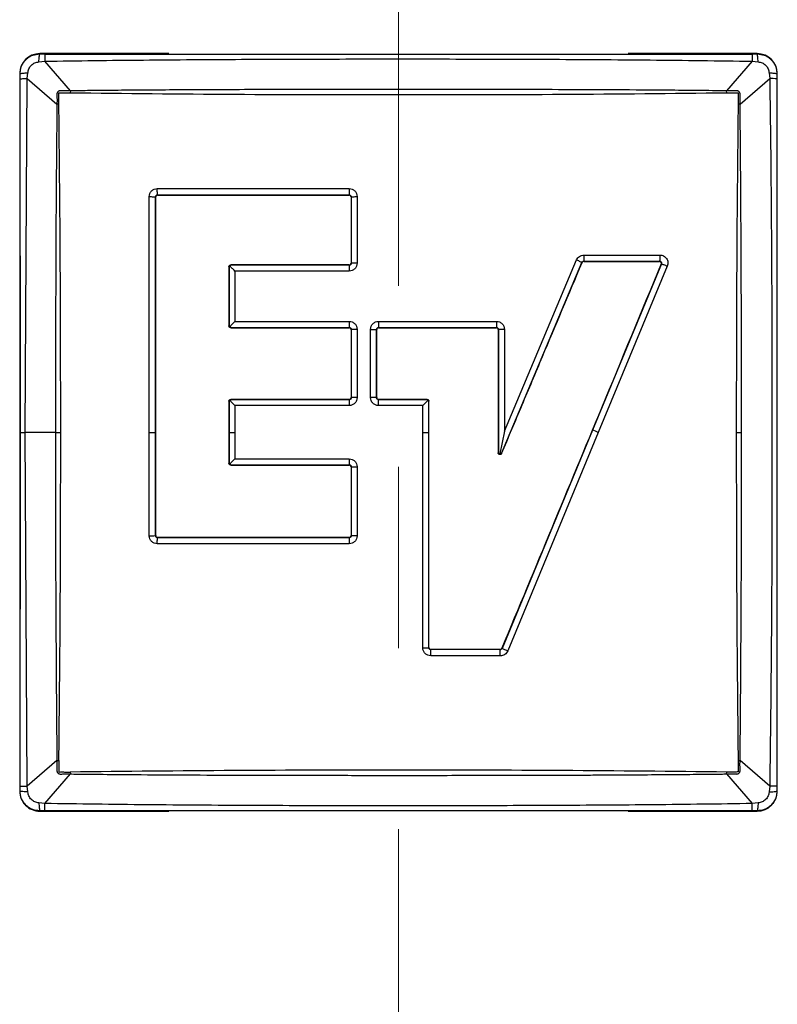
# Model space of a CAD drawing. Header units: millimetres. Extents: x 0 to 4205, y 0 to 2970.
# Tile 5 of 34: x 913 to 966, y 752 to 821. Entities that reach past the tile are written whole.
import ezdxf

# ---------------------------------------------------------------- set-up
doc = ezdxf.new("R2010")
doc.units = ezdxf.units.MM
doc.header["$LTSCALE"] = 5
doc.linetypes.add('CENTERX2', pattern=[20.32, 12.7, -2.54, 2.54, -2.54])
doc.layers.add('SLD-0', color=7, linetype='Continuous')

msp = doc.modelspace()

# ---------------------------------------------------------------- linework, layer by layer
at = {"color": 7, "linetype": 'Continuous', "lineweight": 25}
for p, q in [((923.529411, 818.352125), (914.487712, 818.352117)), ((914.487712, 818.327717), (914.487712, 818.352117)), ((914.487712, 818.327717), (914.840497, 818.322516)), ((914.840497, 818.322516), (964.426928, 818.322516)), ((964.779713, 818.352117), (955.738014, 818.352125)), ((964.426928, 818.322516), (964.779713, 818.327717)), ((964.779713, 818.327717), (964.779713, 818.352117)), ((914.427055, 817.77767), (914.832587, 817.818842)), ((916.634551, 815.743669), (914.832587, 817.818842)), ((964.434838, 817.818842), (962.632874, 815.743669)), ((964.434838, 817.818842), (964.84037, 817.77767)), ((913.081598, 816.946007), (913.081598, 766.654006)), ((913.081598, 816.946007), (913.106002, 816.946007)), ((913.111199, 816.593222), (913.105999, 816.946007)), ((913.143643, 791.800007), (913.111199, 816.593222)), ((913.455442, 791.800007), (913.614875, 816.601134)), ((913.614875, 816.601127), (913.656047, 817.006662)), ((913.614875, 816.601127), (915.690044, 814.799167)), ((963.577381, 814.799167), (965.65255, 816.601127)), ((965.611378, 817.006662), (965.65255, 816.601127)), ((966.161427, 816.946007), (966.156226, 816.593222)), ((966.156226, 816.593222), (966.156226, 767.006791)), ((966.161423, 816.946007), (966.185829, 816.946007)), ((966.185829, 766.654006), (966.185829, 816.946007)), ((916.634551, 815.743669), (916.631032, 815.607636)), ((962.636393, 815.607636), (962.632874, 815.743669)), ((915.826077, 814.802683), (915.690044, 814.799167)), ((963.577381, 814.799167), (963.441348, 814.802683)), ((922.164092, 791.800007), (922.16396, 808.325566)), ((922.615713, 808.310001), (922.605815, 808.309867)), ((922.605865, 791.800007), (922.605815, 808.309726)), ((922.725022, 808.888092), (936.175722, 808.888226)), ((922.742855, 808.447047), (922.742712, 808.437004)), ((922.742855, 808.447047), (936.179342, 808.446988)), ((936.179313, 808.437004), (936.179342, 808.446988)), ((936.323899, 808.309756), (936.306313, 808.310001)), ((936.323899, 808.309756), (936.323867, 803.661629)), ((936.736863, 808.327302), (936.736839, 803.674056)), ((952.634692, 804.235197), (957.955011, 804.23516)), ((927.821616, 803.459644), (927.767362, 803.407802)), ((927.873512, 803.514011), (927.821616, 803.459644)), ((927.873512, 803.534805), (927.873618, 803.514011)), ((936.179374, 803.514048), (927.873618, 803.514011)), ((936.179374, 803.514048), (936.179313, 803.534805)), ((936.306313, 803.6618), (936.323867, 803.661629)), ((946.845213, 790.329158), (952.486491, 803.718283)), ((947.059899, 791.888102), (952.1178, 803.892619)), ((952.50418, 803.711116), (952.486491, 803.718283)), ((952.621084, 803.800567), (957.934596, 803.800597)), ((952.621084, 803.800567), (952.621215, 803.788803)), ((958.06266, 803.608342), (953.234248, 791.961543)), ((958.47233, 803.459927), (953.638573, 791.800007)), ((957.934782, 803.788803), (957.934596, 803.800597)), ((958.06266, 803.608342), (958.052099, 803.61317)), ((927.767362, 803.407698), (927.746512, 803.407802)), ((927.767362, 803.407698), (927.76734, 799.267403)), ((928.168225, 803.112931), (928.168218, 799.582168)), ((936.175754, 803.112946), (928.168225, 803.112931)), ((928.168218, 799.582168), (936.175731, 799.58216)), ((938.235264, 799.58216), (946.498822, 799.58216)), ((927.746512, 799.267604), (927.76734, 799.267403)), ((927.76734, 799.267336), (927.815877, 799.217529)), ((927.87358, 799.15411), (927.873512, 799.140602)), ((927.87358, 799.15411), (936.179352, 799.15408)), ((936.179313, 799.140602), (936.179352, 799.15408)), ((936.323845, 799.013495), (936.306313, 799.013607)), ((936.323845, 799.013495), (936.323834, 794.238366)), ((936.73683, 799.021057), (936.736826, 794.240921)), ((937.674184, 794.240929), (937.67418, 799.021072)), ((938.109713, 799.013607), (938.094028, 799.01351)), ((938.094039, 794.238373), (938.094028, 799.01351)), ((938.236729, 799.15408), (938.236713, 799.140602)), ((938.236729, 799.15408), (946.491634, 799.154087)), ((946.491713, 799.140602), (946.491634, 799.154087)), ((946.63233, 799.013517), (946.618712, 799.013607)), ((946.63233, 799.013517), (946.632319, 790.371127)), ((947.059903, 799.021079), (947.059899, 791.888102)), ((927.767309, 793.984368), (927.746512, 793.984405)), ((927.767327, 793.984368), (927.767326, 791.800007)), ((927.81874, 794.035464), (927.767327, 793.984405)), ((927.873512, 794.094241), (927.81874, 794.035464)), ((927.873512, 794.1114), (927.873599, 794.094241)), ((936.179363, 794.094271), (927.873599, 794.094241)), ((936.179363, 794.094271), (936.179313, 794.1114)), ((936.306313, 794.238403), (936.323834, 794.238366)), ((938.094039, 794.238373), (938.109713, 794.238403)), ((938.236713, 794.1114), (938.236733, 794.094271)), ((941.640283, 794.094271), (938.236733, 794.094271)), ((941.640283, 794.094286), (941.640312, 794.1114)), ((941.694346, 794.038511), (941.640312, 794.094271)), ((941.750247, 793.984338), (941.694346, 794.038511)), ((941.767312, 793.984405), (941.750247, 793.984375)), ((941.750248, 791.800007), (941.750247, 793.984375)), ((928.168212, 793.679833), (928.168211, 791.800007)), ((936.175742, 793.67984), (928.168212, 793.679833)), ((941.335566, 793.67984), (938.235268, 793.67984)), ((941.335566, 791.800007), (941.335566, 793.67984)), ((913.111199, 767.006784), (913.143643, 791.800007)), ((913.143643, 791.800007), (913.455442, 791.800007)), ((915.591842, 791.800007), (913.455442, 791.800007)), ((913.614875, 766.998879), (913.455442, 791.800007)), ((922.164094, 784.553482), (922.164092, 791.800007)), ((922.164092, 791.800007), (922.605865, 791.800007)), ((922.605859, 784.561067), (922.605865, 791.800007)), ((927.767326, 791.800007), (928.168211, 791.800007)), ((927.767326, 791.800007), (927.767327, 789.641044)), ((928.168211, 791.800007), (928.168212, 789.945602)), ((941.33556, 776.697575), (941.335566, 791.800007)), ((941.335566, 791.800007), (941.750248, 791.800007)), ((941.750194, 776.712626), (941.750248, 791.800007)), ((947.059899, 791.888102), (946.737425, 790.309093)), ((953.234248, 791.961543), (946.890524, 776.659443)), ((953.638573, 791.800007), (947.288187, 776.481874)), ((946.618712, 790.371104), (946.632319, 790.371127)), ((946.845213, 790.329158), (946.862748, 790.321796)), ((927.746512, 789.641007), (927.767327, 789.641044)), ((927.767327, 789.641082), (927.818733, 789.589948)), ((928.168212, 789.945602), (936.175742, 789.945594)), ((927.818733, 789.589948), (927.873512, 789.531156)), ((927.873599, 789.531156), (927.873512, 789.514005)), ((927.873599, 789.531156), (936.179363, 789.531126)), ((936.179313, 789.514005), (936.179363, 789.531126)), ((936.323834, 789.387039), (936.306313, 789.387002)), ((936.323834, 789.387039), (936.323845, 784.561112)), ((936.736826, 789.384513), (936.736831, 784.553527)), ((922.605859, 784.561067), (922.615713, 784.561)), ((922.742712, 784.434005), (922.742907, 784.420475)), ((936.179352, 784.420542), (922.743105, 784.420475)), ((936.179352, 784.420542), (936.179313, 784.434005)), ((936.306313, 784.561), (936.323845, 784.561112)), ((936.175731, 783.992424), (922.726084, 783.992394)), ((941.750194, 776.712626), (941.767312, 776.712402)), ((941.894313, 776.585407), (941.894293, 776.574887)), ((946.762417, 776.574879), (941.894293, 776.574887)), ((946.762417, 776.574879), (946.762482, 776.585407)), ((946.879799, 776.663765), (946.890524, 776.659443)), ((946.769887, 776.13566), (941.896661, 776.135667)), ((915.690044, 768.800839), (913.614875, 766.998879)), ((915.690044, 768.800839), (915.826077, 768.797322)), ((963.441348, 768.797322), (963.577381, 768.800839)), ((965.65255, 766.998879), (963.577381, 768.800839)), ((914.832587, 765.781163), (916.634551, 767.856336)), ((916.631032, 767.992369), (916.634551, 767.856336)), ((962.632874, 767.856336), (962.636393, 767.992369)), ((962.632874, 767.856336), (964.434838, 765.781163)), ((913.105999, 766.654006), (913.111199, 767.006784)), ((913.656047, 766.593344), (913.614875, 766.998879)), ((965.65255, 766.998879), (965.611378, 766.593344)), ((966.156226, 767.006791), (966.161427, 766.654006)), ((913.106002, 766.654006), (913.081598, 766.654006)), ((966.161427, 766.654006), (966.185829, 766.654006)), ((914.832587, 765.781163), (914.427055, 765.822335)), ((964.84037, 765.822335), (964.434838, 765.781163)), ((914.840497, 765.277489), (914.487712, 765.272289)), ((914.487712, 765.272289), (914.487712, 765.247888)), ((914.487712, 765.247888), (923.529411, 765.247884)), ((964.426928, 765.277489), (914.840497, 765.277489)), ((955.738014, 765.247884), (964.779713, 765.247888)), ((964.779713, 765.272289), (964.426928, 765.277489)), ((964.779713, 765.272293), (964.779713, 765.247888))]:
    msp.add_line(p, q, dxfattribs=at)
for centre, radius, start, end in [((914.487713, 816.946004), 1.406117, 90, 179.99990883), ((933.147308, 817.783025), 18.314756, 178.31201283, 179.88794832), ((964.779713, 816.946004), 1.406117, 0, 90), ((965.617309, 798.322992), 18.278169, 88.3104359, 89.88953191), ((952.789061, 808.803884), 16.613553, 179.70912551, 181.23093636), ((951.384691, 803.176231), 15.209069, 178.72726737, 180.2384088), ((936.667559, 799.10845), 4.566132, 89.1306405, 94.31672392), ((978.219492, 799.504897), 39.984303, 179.88928429, 180.50271176), ((936.667569, 791.522998), 7.498379, 89.47075646, 92.62734144), ((946.982721, 791.293748), 7.727717, 89.42773343, 92.59879755), ((951.873174, 793.749902), 15.697588, 178.74295956, 180.25572371), ((937.746889, 771.695142), 22.545904, 89.1177546, 90.18476436), ((949.507024, 782.045529), 10.593372, 67.04471753, 69.3998004), ((936.667293, 811.780983), 22.396577, 269.12131544, 270.1778832), ((922.248811, 792.488235), 7.935205, 269.38829188, 272.57893438), ((952.350451, 784.069694), 16.174904, 178.75710658, 180.27371137), ((916.613414, 776.218804), 25.283386, 359.8116005, 0.80696116), ((913.650116, 785.277014), 18.278169, 268.3104359, 269.88953191), ((914.487713, 766.654004), 1.406116, 179.99999999, 270), ((964.779713, 766.654004), 1.406117, 270, 359.99990883)]:
    msp.add_arc(centre, radius, start, end, dxfattribs=at)
for points, knots in [([(913.106002, 816.946007), (913.121223, 817.110743), (913.145257, 817.370859), (913.311017, 817.6972), (913.498733, 817.93485), (913.736321, 818.122564), (914.0626, 818.288401), (914.322824, 818.312468), (914.487712, 818.327717)], [0, 0, 0, 0, 0.2263482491, 0.3574005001, 0.5000137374, 0.6424539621, 0.7734450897, 1, 1, 1, 1]), ([(914.427055, 817.77767), (914.43039, 817.840754), (914.437181, 817.969229), (914.452145, 818.132247), (914.469365, 818.26106), (914.481674, 818.305757), (914.48772, 818.327709)], [0, 0, 0, 0, 0.245453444, 0.4998877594, 0.754382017, 1, 1, 1, 1]), ([(914.832587, 817.818842), (915.989159, 817.83559), (918.294797, 817.868977), (921.74843, 817.906229), (925.19392, 817.934428), (928.61284, 817.954149), (932.047093, 817.967763), (935.536777, 817.975928), (939.120831, 817.978946), (943.956107, 817.976801), (950.013076, 817.960375), (957.238679, 817.915916), (962.04945, 817.85102), (964.43484, 817.818842)], [0, 0, 0, 0, 0.0699566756, 0.1394593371, 0.208884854, 0.2783440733, 0.3462361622, 0.4165872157, 0.4893978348, 0.5629969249, 0.7090207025, 0.8557198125, 1, 1, 1, 1]), ([(964.426928, 818.322516), (964.427695, 818.302216), (964.429256, 818.260883), (964.431462, 818.14423), (964.433427, 817.995985), (964.434372, 817.877348), (964.434838, 817.818842)], [0, 0, 0, 0, 0.244541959, 0.497916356, 0.752398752, 1, 1, 1, 1]), ([(964.779713, 818.327717), (964.944442, 818.312494), (965.204553, 818.288457), (965.530901, 818.122708), (965.768552, 817.934991), (965.956263, 817.69741), (966.122109, 817.371137), (966.146174, 817.110905), (966.161423, 816.946007)], [0, 0, 0, 0, 0.226339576, 0.357394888, 0.500016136, 0.642445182, 0.773432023, 1, 1, 1, 1]), ([(964.84037, 817.77767), (964.837035, 817.840772), (964.830243, 817.969275), (964.815279, 818.132305), (964.798064, 818.261093), (964.785758, 818.305775), (964.779714, 818.327717)], [0, 0, 0, 0, 0.245525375, 0.499994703, 0.754469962, 1, 1, 1, 1]), ([(913.656047, 817.006662), (913.672553, 817.102281), (913.706429, 817.298529), (913.886788, 817.546422), (914.134939, 817.726704), (914.331173, 817.760941), (914.427055, 817.77767)], [0, 0, 0, 0, 0.243583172, 0.499924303, 0.755656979, 1, 1, 1, 1]), ([(964.84037, 817.77767), (964.935991, 817.761164), (965.132239, 817.727287), (965.380133, 817.546927), (965.56041, 817.298775), (965.594651, 817.102543), (965.611382, 817.006662)], [0, 0, 0, 0, 0.243586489, 0.499928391, 0.755657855, 1, 1, 1, 1]), ([(913.106012, 816.946007), (913.127962, 816.952048), (913.172657, 816.964349), (913.301471, 816.981577), (913.464492, 816.996532), (913.592966, 817.003326), (913.656047, 817.006662)], [0, 0, 0, 0, 0.245616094, 0.500111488, 0.75455195, 1, 1, 1, 1]), ([(913.111199, 816.593222), (913.131499, 816.593987), (913.172832, 816.595546), (913.28949, 816.597751), (913.437733, 816.59972), (913.55637, 816.600662), (913.614875, 816.601127)], [0, 0, 0, 0, 0.244541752, 0.497918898, 0.752401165, 1, 1, 1, 1]), ([(965.611382, 817.006662), (965.674463, 817.003326), (965.802937, 816.996532), (965.965956, 816.981577), (966.09477, 816.964351), (966.139465, 816.952044), (966.161415, 816.945999)], [0, 0, 0, 0, 0.245448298, 0.499887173, 0.754382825, 1, 1, 1, 1]), ([(965.65255, 816.601127), (965.669302, 815.444592), (965.702695, 813.139155), (965.739964, 809.685934), (965.768261, 806.236698), (965.788101, 802.809146), (965.801961, 799.366838), (965.810252, 795.879514), (965.813565, 792.244187), (965.810017, 785.988145), (965.785171, 777.546809), (965.695079, 770.38141), (965.65255, 766.998879)], [0, 0, 0, 0, 0.0699544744, 0.1394473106, 0.2088600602, 0.2785685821, 0.3467463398, 0.417049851, 0.4894797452, 0.5666080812, 0.7954110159, 1, 1, 1, 1]), ([(962.632874, 815.743669), (962.60755, 815.743957), (962.367339, 815.746688), (960.717961, 815.765705), (957.857164, 815.791513), (954.018303, 815.813894), (950.053921, 815.82819), (945.940367, 815.836732), (941.951936, 815.841091), (938.876152, 815.841364), (936.29155, 815.840001), (933.814534, 815.837424), (931.002443, 815.832044), (928.4936, 815.824927), (926.4803, 815.81796), (924.689219, 815.809921), (922.730135, 815.798964), (920.56623, 815.783374), (918.711852, 815.76664), (917.49412, 815.753631), (916.882218, 815.746594), (916.696989, 815.744406), (916.634551, 815.743669)], [0, 0, 0, 0, 0.0016545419, 0.0156939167, 0.1077484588, 0.188427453, 0.266146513, 0.3662672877, 0.4565744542, 0.526080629, 0.5667099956, 0.6250125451, 0.6875164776, 0.750008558, 0.7885790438, 0.8188059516, 0.866827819, 0.9163859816, 0.9600261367, 0.9878984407, 0.9959207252, 1, 1, 1, 1]), ([(916.634551, 815.743669), (916.48518, 815.742725), (916.261179, 815.741308), (916.018292, 815.734589), (915.907007, 815.750071), (915.851076, 815.738988), (915.800209, 815.713355), (915.760559, 815.673253), (915.724679, 815.637683), (915.707341, 815.606523), (915.699987, 815.58933), (915.691183, 815.566388), (915.676192, 815.451656), (915.707784, 815.191835), (915.696804, 814.948787), (915.690044, 814.799167)], [0, 0, 0, 0, 0.2501565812, 0.3751440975, 0.4063913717, 0.4375348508, 0.4686851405, 0.4999745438, 0.5312295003, 0.5526364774, 0.558942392, 0.5624735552, 0.5936383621, 0.7498432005, 1, 1, 1, 1]), ([(915.826077, 814.802683), (915.825608, 814.846525), (915.824894, 814.913294), (915.824063, 815.030022), (915.823519, 815.115499), (915.823423, 815.181129), (915.823378, 815.197683), (915.82339, 815.201837), (915.82338, 815.202916), (915.823386, 815.203188), (915.823382, 815.203266), (915.84071, 815.327171), (915.818242, 815.458976), (915.826281, 815.591594), (915.828107, 815.600108), (915.829245, 815.602357), (915.829876, 815.603038), (915.830675, 815.603458), (915.832404, 815.603563), (915.837434, 815.604078), (915.855241, 815.604767), (915.922567, 815.60689), (916.184526, 815.610543), (916.433121, 815.608925), (916.631032, 815.607636)], [0, 0, 0, 0, 0.0820904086, 0.1250199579, 0.2185676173, 0.2420733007, 0.2479981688, 0.2495044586, 0.2498897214, 0.2499933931, 0.2500258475, 0.2500351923, 0.4833786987, 0.4952718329, 0.4985351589, 0.4995480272, 0.4999275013, 0.5002459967, 0.5012062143, 0.503109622, 0.5097634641, 0.5344651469, 0.6293795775, 1, 1, 1, 1]), ([(916.631032, 815.607636), (920.460496, 815.567987), (928.119425, 815.488687), (939.633712, 815.468628), (951.148, 815.488687), (958.806929, 815.567987), (962.636393, 815.607636)], [0, 0, 0, 0, 0.249999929, 0.499999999, 0.750000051, 1, 1, 1, 1]), ([(963.577381, 814.799167), (963.576433, 814.948537), (963.575011, 815.172538), (963.568312, 815.415426), (963.583774, 815.52671), (963.572703, 815.582642), (963.547062, 815.633505), (963.506966, 815.673161), (963.471393, 815.709035), (963.440238, 815.726388), (963.423038, 815.733723), (963.400107, 815.742557), (963.285347, 815.757474), (963.025555, 815.72597), (962.782499, 815.736925), (962.632874, 815.743669)], [0, 0, 0, 0, 0.2501562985, 0.3751436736, 0.4063906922, 0.4375335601, 0.4686833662, 0.4999728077, 0.5312284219, 0.5526362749, 0.5589409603, 0.5624722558, 0.5936378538, 0.7498435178, 1, 1, 1, 1]), ([(962.636393, 815.607636), (962.680234, 815.608105), (962.747002, 815.608818), (962.863729, 815.609656), (962.949202, 815.610183), (963.014837, 815.610297), (963.031389, 815.610335), (963.035545, 815.610334), (963.036625, 815.610334), (963.036897, 815.610334), (963.036976, 815.610334), (963.161952, 815.610333), (963.292624, 815.614994), (963.425308, 815.607447), (963.433816, 815.605608), (963.43607, 815.604473), (963.436746, 815.603838), (963.437169, 815.603042), (963.437268, 815.601313), (963.437794, 815.596284), (963.438464, 815.578474), (963.440617, 815.511154), (963.444221, 815.249186), (963.442621, 815.000593), (963.441348, 814.802683)], [0, 0, 0, 0, 0.082089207, 0.125017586, 0.218565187, 0.24207086, 0.247996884, 0.249502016, 0.249889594, 0.249994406, 0.250023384, 0.250036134, 0.483377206, 0.495271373, 0.498535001, 0.499549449, 0.499928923, 0.500246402, 0.501204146, 0.503107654, 0.509764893, 0.534463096, 0.629377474, 1, 1, 1, 1]), ([(915.690044, 814.799167), (915.667715, 812.480512), (915.620806, 807.609549), (915.596906, 799.94068), (915.593578, 794.59168), (915.591842, 791.800007)], [0, 0, 0, 0, 0.302808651, 0.636131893, 1, 1, 1, 1]), ([(915.957034, 791.800007), (915.95472, 794.351411), (915.950092, 799.45366), (915.911186, 807.124705), (915.854528, 812.236059), (915.826077, 814.802683)], [0, 0, 0, 0, 0.3324287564, 0.6647845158, 1, 1, 1, 1]), ([(963.441348, 814.802683), (963.412897, 812.236031), (963.356238, 807.12466), (963.317327, 799.453615), (963.312703, 794.351394), (963.310391, 791.800007)], [0, 0, 0, 0, 0.335219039, 0.667573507, 1, 1, 1, 1]), ([(963.675583, 791.800007), (963.67525, 795.636212), (963.674583, 803.309415), (963.609784, 810.968986), (963.577381, 814.799167)], [0, 0, 0, 0, 0.499948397, 1, 1, 1, 1]), ([(922.163964, 808.326579), (922.172303, 808.399646), (922.189027, 808.546183), (922.31776, 808.731897), (922.502842, 808.862148), (922.649546, 808.879446), (922.722876, 808.888092)], [0, 0, 0, 0, 0.249141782, 0.499655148, 0.749900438, 1, 1, 1, 1]), ([(922.164083, 808.326579), (922.212126, 808.326523), (922.311052, 808.326408), (922.446776, 808.322817), (922.554503, 808.317105), (922.589058, 808.312135), (922.605805, 808.309726)], [0, 0, 0, 0, 0.243314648, 0.50101506, 0.758159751, 1, 1, 1, 1]), ([(922.605813, 808.309867), (922.608618, 808.327267), (922.614208, 808.361941), (922.64568, 808.406509), (922.690055, 808.438904), (922.725065, 808.444313), (922.742714, 808.44704)], [0, 0, 0, 0, 0.249802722, 0.497824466, 0.746856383, 1, 1, 1, 1]), ([(922.615713, 784.561), (922.61571, 787.645366), (922.615704, 793.146178), (922.615707, 801.065386), (922.615711, 805.894674), (922.615713, 808.310001)], [0, 0, 0, 0, 0.3895078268, 0.6946675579, 1, 1, 1, 1]), ([(922.742712, 808.437004), (922.728437, 808.435584), (922.699888, 808.432743), (922.661862, 808.41092), (922.633172, 808.378783), (922.617961, 808.3431), (922.616355, 808.319456), (922.615713, 808.310001)], [0, 0, 0, 0, 0.21486478, 0.429724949, 0.643002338, 0.85723885, 1, 1, 1, 1]), ([(922.742714, 808.44704), (922.740231, 808.463765), (922.735109, 808.498275), (922.729136, 808.605836), (922.725293, 808.741368), (922.725111, 808.840227), (922.725022, 808.888241)], [0, 0, 0, 0, 0.241771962, 0.498885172, 0.756617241, 1, 1, 1, 1]), ([(922.742712, 808.437004), (923.861604, 808.437004), (926.099387, 808.437004), (930.57784, 808.437004), (933.938715, 808.437004), (936.179313, 808.437004)], [0, 0, 0, 0, 0.249997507, 0.49999502, 1, 1, 1, 1]), ([(936.175722, 808.888226), (936.249256, 808.879779), (936.396312, 808.862887), (936.581639, 808.733196), (936.711288, 808.548073), (936.728338, 808.401291), (936.736863, 808.327905)], [0, 0, 0, 0, 0.250048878, 0.500061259, 0.750046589, 1, 1, 1, 1]), ([(936.306313, 808.310001), (936.304903, 808.324285), (936.302084, 808.352851), (936.280193, 808.390831), (936.247995, 808.419632), (936.212267, 808.434811), (936.18862, 808.436385), (936.179313, 808.437004)], [0, 0, 0, 0, 0.2149184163, 0.4298258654, 0.6434929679, 0.859677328, 1, 1, 1, 1]), ([(936.179342, 808.446988), (936.197245, 808.44497), (936.233561, 808.440877), (936.280246, 808.410323), (936.315093, 808.365549), (936.320941, 808.328616), (936.323889, 808.310001)], [0, 0, 0, 0, 0.241433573, 0.489742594, 0.742820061, 1, 1, 1, 1]), ([(936.306313, 808.310001), (936.306313, 807.53553), (936.306313, 805.986542), (936.306313, 804.436729), (936.306313, 803.6618)], [0, 0, 0, 0, 0.49998526, 1, 1, 1, 1]), ([(936.323889, 808.310001), (936.339557, 808.312311), (936.371851, 808.317072), (936.471028, 808.322757), (936.596979, 808.326633), (936.690982, 808.327082), (936.736851, 808.327302)], [0, 0, 0, 0, 0.241212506, 0.497169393, 0.754640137, 1, 1, 1, 1]), ([(952.1178, 803.892619), (952.143419, 803.941231), (952.194684, 804.038504), (952.320392, 804.147289), (952.469687, 804.221663), (952.579441, 804.230665), (952.634692, 804.235197)], [0, 0, 0, 0, 0.24979059, 0.499839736, 0.74822165, 1, 1, 1, 1]), ([(952.634692, 804.235197), (952.634582, 804.18788), (952.634357, 804.090419), (952.631402, 803.957185), (952.626869, 803.851263), (952.622975, 803.817135), (952.621084, 803.800567)], [0, 0, 0, 0, 0.242743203, 0.499990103, 0.757259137, 1, 1, 1, 1]), ([(957.953953, 804.235212), (957.95382, 804.187683), (957.953547, 804.089935), (957.949352, 803.956631), (957.942922, 803.851066), (957.937438, 803.817069), (957.93478, 803.80059)], [0, 0, 0, 0, 0.243848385, 0.501507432, 0.758367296, 1, 1, 1, 1]), ([(957.955011, 804.23516), (958.000872, 804.231923), (958.092482, 804.225459), (958.221404, 804.17305), (958.334935, 804.094238), (958.424854, 803.988766), (958.487851, 803.865303), (958.517173, 803.730264), (958.516181, 803.591081), (958.487076, 803.503962), (958.472496, 803.460322)], [0, 0, 0, 0, 0.125185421, 0.250064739, 0.375053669, 0.499996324, 0.62490713, 0.749911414, 0.874725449, 1, 1, 1, 1]), ([(927.746512, 803.407802), (927.747925, 803.422046), (927.750756, 803.450586), (927.77256, 803.488614), (927.804725, 803.517349), (927.84043, 803.532556), (927.86408, 803.534164), (927.873512, 803.534805)], [0, 0, 0, 0, 0.214308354, 0.429429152, 0.642982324, 0.857625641, 1, 1, 1, 1]), ([(928.168225, 803.112931), (928.104355, 803.177154), (928.006443, 803.275608), (927.889657, 803.3901), (927.843323, 803.437457), (927.821616, 803.459644)], [0, 0, 0, 0, 0.499312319, 0.765436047, 1, 1, 1, 1]), ([(936.179313, 803.534805), (934.794817, 803.534805), (932.717958, 803.534805), (929.949498, 803.534805), (928.565518, 803.534805), (927.873512, 803.534805)], [0, 0, 0, 0, 0.499952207, 0.749970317, 1, 1, 1, 1]), ([(936.736839, 803.674056), (936.728402, 803.600568), (936.711525, 803.453563), (936.581853, 803.268009), (936.396294, 803.138299), (936.249256, 803.121396), (936.175754, 803.112946)], [0, 0, 0, 0, 0.250008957, 0.500116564, 0.750115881, 1, 1, 1, 1]), ([(936.179313, 803.534805), (936.193596, 803.536226), (936.222162, 803.539067), (936.260195, 803.560903), (936.288893, 803.593077), (936.304075, 803.628763), (936.305675, 803.652393), (936.306313, 803.6618)], [0, 0, 0, 0, 0.2147973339, 0.4295775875, 0.6432950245, 0.8579872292, 1, 1, 1, 1]), ([(936.323867, 803.661629), (936.323534, 803.652244), (936.322861, 803.633312), (936.311722, 803.596552), (936.290835, 803.563104), (936.261303, 803.537903), (936.235684, 803.524264), (936.208021, 803.515534), (936.188896, 803.514542), (936.179374, 803.514048)], [0, 0, 0, 0, 0.123211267, 0.248532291, 0.500244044, 0.625986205, 0.751311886, 0.876183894, 1, 1, 1, 1]), ([(946.862748, 790.321796), (947.340285, 791.455178), (948.295358, 793.721942), (950.176377, 798.186342), (951.578815, 801.514868), (952.50418, 803.711116)], [0, 0, 0, 0, 0.253828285, 0.507656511, 1, 1, 1, 1]), ([(958.052099, 803.61317), (956.655593, 800.244552), (954.097101, 794.073021), (950.370477, 785.083805), (948.043705, 779.471281), (946.879799, 776.663765)], [0, 0, 0, 0, 0.375251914, 0.68748633, 1, 1, 1, 1]), ([(952.117638, 803.892142), (952.159346, 803.874308), (952.244783, 803.837777), (952.35767, 803.786138), (952.445564, 803.743164), (952.473197, 803.72657), (952.486613, 803.718514)], [0, 0, 0, 0, 0.245396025, 0.502677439, 0.758542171, 1, 1, 1, 1]), ([(952.486613, 803.718514), (952.493769, 803.730751), (952.508029, 803.755134), (952.54165, 803.781015), (952.579831, 803.798179), (952.607432, 803.799772), (952.621084, 803.80056)], [0, 0, 0, 0, 0.254083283, 0.506288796, 0.755787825, 1, 1, 1, 1]), ([(952.621215, 803.788803), (952.606919, 803.787398), (952.578327, 803.78459), (952.540436, 803.76264), (952.516188, 803.736157), (952.507099, 803.717202), (952.50418, 803.711116)], [0, 0, 0, 0, 0.2877491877, 0.5754837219, 0.8636764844, 1, 1, 1, 1]), ([(952.621215, 803.788803), (953.507074, 803.788803), (955.278859, 803.788803), (957.049452, 803.788803), (957.934782, 803.788803)], [0, 0, 0, 0, 0.499980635, 1, 1, 1, 1]), ([(957.93478, 803.80059), (957.945931, 803.799222), (957.96814, 803.796497), (957.999319, 803.782783), (958.026625, 803.762973), (958.048067, 803.737002), (958.062928, 803.70696), (958.070716, 803.674466), (958.071703, 803.64076), (958.06579, 803.61945), (958.062813, 803.608722)], [0, 0, 0, 0, 0.1277847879, 0.2545150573, 0.3792802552, 0.5022874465, 0.6252186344, 0.7488885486, 0.8735818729, 1, 1, 1, 1]), ([(958.052099, 803.61317), (958.056263, 803.626862), (958.064594, 803.65425), (958.058963, 803.69759), (958.040447, 803.73664), (958.009717, 803.767152), (957.972752, 803.785662), (957.946631, 803.787823), (957.934782, 803.788803)], [0, 0, 0, 0, 0.171429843, 0.342924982, 0.513560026, 0.68498084, 0.857110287, 1, 1, 1, 1]), ([(958.062813, 803.608722), (958.079066, 803.604828), (958.112593, 803.596795), (958.212787, 803.5622), (958.337769, 803.515009), (958.42834, 803.477935), (958.472371, 803.459912)], [0, 0, 0, 0, 0.24168776, 0.498563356, 0.756229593, 1, 1, 1, 1]), ([(927.746512, 803.407802), (927.746512, 802.717896), (927.746512, 801.33805), (927.746512, 799.957763), (927.746512, 799.267604)], [0, 0, 0, 0, 0.499988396, 1, 1, 1, 1]), ([(928.168218, 799.582168), (928.102529, 799.516311), (928.001855, 799.415381), (927.885509, 799.291311), (927.838106, 799.241083), (927.815877, 799.217529)], [0, 0, 0, 0, 0.499292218, 0.76520366, 1, 1, 1, 1]), ([(936.175731, 799.58216), (936.249247, 799.573693), (936.396343, 799.556751), (936.581885, 799.427032), (936.711514, 799.241502), (936.728393, 799.094526), (936.73683, 799.021057)], [0, 0, 0, 0, 0.249971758, 0.500160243, 0.750144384, 1, 1, 1, 1]), ([(936.175731, 799.58216), (936.175767, 799.535384), (936.175842, 799.439103), (936.176632, 799.308119), (936.17783, 799.204053), (936.178854, 799.170419), (936.179351, 799.15408)], [0, 0, 0, 0, 0.242907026, 0.499974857, 0.75707969, 1, 1, 1, 1]), ([(937.67418, 799.021072), (937.682627, 799.094592), (937.699521, 799.241649), (937.829263, 799.427145), (938.014762, 799.556838), (938.161768, 799.57372), (938.235264, 799.58216)], [0, 0, 0, 0, 0.250048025, 0.500154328, 0.75010181, 1, 1, 1, 1]), ([(946.498822, 799.58216), (946.49875, 799.535328), (946.498601, 799.438968), (946.49703, 799.30797), (946.494651, 799.203995), (946.492619, 799.170401), (946.491633, 799.154087)], [0, 0, 0, 0, 0.243199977, 0.500402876, 0.757387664, 1, 1, 1, 1]), ([(946.498822, 799.58216), (946.572345, 799.573713), (946.719407, 799.556816), (946.904935, 799.427055), (947.034593, 799.241527), (947.051467, 799.094555), (947.059903, 799.021079)], [0, 0, 0, 0, 0.2500435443, 0.5001440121, 0.7501085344, 1, 1, 1, 1]), ([(927.873512, 799.140602), (927.857531, 799.142357), (927.827202, 799.145687), (927.788652, 799.170113), (927.761168, 799.203428), (927.748149, 799.238073), (927.746935, 799.259977), (927.746512, 799.267604)], [0, 0, 0, 0, 0.240041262, 0.455571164, 0.669322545, 0.88485851, 1, 1, 1, 1]), ([(927.815877, 799.217529), (927.822285, 799.204758), (927.836338, 799.176751), (927.860415, 799.162087), (927.873512, 799.15411)], [0, 0, 0, 0, 0.456010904, 1, 1, 1, 1]), ([(927.873512, 799.140602), (929.257333, 799.140602), (931.33318, 799.140602), (934.102131, 799.140602), (935.486908, 799.140602), (936.179313, 799.140602)], [0, 0, 0, 0, 0.4999522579, 0.7499703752, 1, 1, 1, 1]), ([(936.306313, 799.013607), (936.30489, 799.027901), (936.302046, 799.05649), (936.280171, 799.094532), (936.247953, 799.123251), (936.212263, 799.138394), (936.18866, 799.139975), (936.179313, 799.140602)], [0, 0, 0, 0, 0.215020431, 0.43002915, 0.643911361, 0.858985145, 1, 1, 1, 1]), ([(936.179351, 799.15408), (936.19759, 799.151973), (936.234455, 799.147715), (936.274091, 799.121103), (936.298673, 799.093182), (936.317725, 799.060433), (936.3214, 799.032249), (936.323845, 799.013495)], [0, 0, 0, 0, 0.244721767, 0.4946419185, 0.6208172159, 0.7476715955, 1, 1, 1, 1]), ([(936.306313, 799.013607), (936.306313, 798.217837), (936.306313, 796.626251), (936.306313, 795.034368), (936.306313, 794.238403)], [0, 0, 0, 0, 0.499984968, 1, 1, 1, 1]), ([(937.67418, 799.021072), (937.720377, 799.020978), (937.815305, 799.020784), (937.94351, 799.01911), (938.045066, 799.016629), (938.078018, 799.014529), (938.094027, 799.01351)], [0, 0, 0, 0, 0.243748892, 0.500864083, 0.757509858, 1, 1, 1, 1]), ([(938.094027, 799.01351), (938.096658, 799.031784), (938.101938, 799.06845), (938.134889, 799.114519), (938.181221, 799.147675), (938.21825, 799.151943), (938.236729, 799.154072)], [0, 0, 0, 0, 0.2491639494, 0.4999215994, 0.750450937, 1, 1, 1, 1]), ([(938.236713, 799.140602), (938.222423, 799.139183), (938.193845, 799.136346), (938.155822, 799.114484), (938.1271, 799.082288), (938.111931, 799.046597), (938.110342, 799.022971), (938.109713, 799.013607)], [0, 0, 0, 0, 0.214898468, 0.429791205, 0.643452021, 0.858678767, 1, 1, 1, 1]), ([(938.109713, 794.238403), (938.109713, 794.717636), (938.109713, 795.676105), (938.109713, 797.267887), (938.109713, 798.380318), (938.109713, 799.013607)], [0, 0, 0, 0, 0.301049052, 0.602098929, 1, 1, 1, 1]), ([(938.236713, 799.140602), (939.612526, 799.140602), (941.67636, 799.140602), (944.428043, 799.140602), (945.803812, 799.140602), (946.491713, 799.140602)], [0, 0, 0, 0, 0.499952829, 0.749970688, 1, 1, 1, 1]), ([(946.491633, 799.154087), (946.509786, 799.151475), (946.546277, 799.146223), (946.59249, 799.113917), (946.625267, 799.06797), (946.62998, 799.031638), (946.63233, 799.013517)], [0, 0, 0, 0, 0.249622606, 0.501794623, 0.751510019, 1, 1, 1, 1]), ([(946.618712, 799.013607), (946.61729, 799.027898), (946.614446, 799.056479), (946.592581, 799.094517), (946.560379, 799.123226), (946.524695, 799.138388), (946.501082, 799.139973), (946.491713, 799.140602)], [0, 0, 0, 0, 0.214992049, 0.429962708, 0.643669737, 0.858604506, 1, 1, 1, 1]), ([(946.618712, 799.013607), (946.618712, 798.29346), (946.618712, 796.853168), (946.618713, 793.972316), (946.618713, 791.811549), (946.618712, 790.371104)], [0, 0, 0, 0, 0.250017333, 0.500034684, 1, 1, 1, 1]), ([(927.746512, 793.984405), (927.747924, 793.998642), (927.750754, 794.027173), (927.772543, 794.065183), (927.804703, 794.093937), (927.840416, 794.109164), (927.864089, 794.110764), (927.873512, 794.1114)], [0, 0, 0, 0, 0.214086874, 0.429041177, 0.642655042, 0.857760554, 1, 1, 1, 1]), ([(927.746512, 793.984405), (927.746512, 793.622447), (927.746512, 792.898534), (927.746512, 791.450719), (927.746512, 790.364884), (927.746512, 789.641007)], [0, 0, 0, 0, 0.250008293, 0.500015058, 1, 1, 1, 1]), ([(927.81874, 794.035464), (927.840943, 794.012843), (927.888316, 793.964576), (928.00372, 793.844163), (928.103267, 793.744714), (928.168212, 793.679833)], [0, 0, 0, 0, 0.234659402, 0.500687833, 1, 1, 1, 1]), ([(936.179313, 794.1114), (935.486619, 794.1114), (934.101232, 794.1114), (931.332281, 794.1114), (929.256723, 794.1114), (927.873512, 794.1114)], [0, 0, 0, 0, 0.250134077, 0.500268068, 1, 1, 1, 1]), ([(936.736826, 794.240921), (936.728349, 794.167429), (936.711384, 794.020347), (936.581743, 793.83472), (936.396127, 793.705167), (936.249188, 793.688281), (936.175742, 793.67984)], [0, 0, 0, 0, 0.2499602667, 0.5002520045, 0.7502032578, 1, 1, 1, 1]), ([(936.179313, 794.1114), (936.193623, 794.112835), (936.222239, 794.115705), (936.260345, 794.137589), (936.289003, 794.169848), (936.304093, 794.205508), (936.305682, 794.229054), (936.306313, 794.238403)], [0, 0, 0, 0, 0.2152885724, 0.4305216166, 0.6446978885, 0.8589242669, 1, 1, 1, 1]), ([(936.323834, 794.238366), (936.323287, 794.229029), (936.322182, 794.21021), (936.310383, 794.174017), (936.289143, 794.141313), (936.259675, 794.117202), (936.226267, 794.099184), (936.198065, 794.09623), (936.179363, 794.094271)], [0, 0, 0, 0, 0.123816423, 0.249590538, 0.501969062, 0.627896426, 0.753239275, 1, 1, 1, 1]), ([(936.736829, 794.240921), (936.691322, 794.240885), (936.59781, 794.240812), (936.471979, 794.240243), (936.372166, 794.239412), (936.339653, 794.238708), (936.323834, 794.238366)], [0, 0, 0, 0, 0.243386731, 0.500140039, 0.756804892, 1, 1, 1, 1]), ([(938.235268, 793.67984), (938.161772, 793.688302), (938.014698, 793.705234), (937.829135, 793.834931), (937.699508, 794.020488), (937.682624, 794.167463), (937.674184, 794.240929)], [0, 0, 0, 0, 0.2499503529, 0.5001729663, 0.7501614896, 1, 1, 1, 1]), ([(938.236735, 794.094271), (938.227472, 794.094894), (938.208866, 794.096146), (938.173218, 794.108083), (938.14121, 794.129327), (938.11713, 794.158287), (938.098934, 794.191475), (938.095992, 794.219664), (938.094039, 794.238373)], [0, 0, 0, 0, 0.123853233, 0.248771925, 0.49955644, 0.625456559, 0.751423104, 1, 1, 1, 1]), ([(938.109713, 794.238403), (938.111141, 794.224096), (938.113998, 794.195486), (938.13589, 794.157413), (938.168138, 794.128717), (938.203813, 794.113616), (938.227382, 794.112029), (938.236713, 794.1114)], [0, 0, 0, 0, 0.21521212, 0.430354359, 0.644355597, 0.859201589, 1, 1, 1, 1]), ([(938.235268, 793.67984), (938.235289, 793.725526), (938.235332, 793.819383), (938.235656, 793.945717), (938.236134, 794.04585), (938.236538, 794.078428), (938.236735, 794.094271)], [0, 0, 0, 0, 0.243647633, 0.500543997, 0.757112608, 1, 1, 1, 1]), ([(941.640312, 794.1114), (941.130161, 794.1114), (940.307823, 794.1114), (939.17328, 794.1114), (938.548903, 794.1114), (938.236713, 794.1114)], [0, 0, 0, 0, 0.449660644, 0.724829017, 1, 1, 1, 1]), ([(941.335566, 793.67984), (941.401568, 793.745451), (941.502715, 793.845998), (941.621744, 793.967571), (941.671165, 794.01586), (941.694346, 794.038511)], [0, 0, 0, 0, 0.499271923, 0.765129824, 1, 1, 1, 1]), ([(941.640312, 794.1114), (941.654562, 794.109988), (941.683118, 794.107159), (941.721143, 794.085334), (941.749901, 794.053133), (941.765088, 794.017426), (941.766681, 793.993782), (941.767312, 793.984405)], [0, 0, 0, 0, 0.214334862, 0.429528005, 0.643231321, 0.858505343, 1, 1, 1, 1]), ([(941.767312, 776.712402), (941.767311, 779.251122), (941.76731, 783.397485), (941.767311, 789.156539), (941.767312, 792.374982), (941.767312, 793.984405)], [0, 0, 0, 0, 0.441178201, 0.720554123, 1, 1, 1, 1]), ([(915.591842, 791.800007), (915.591659, 787.963769), (915.591295, 780.290518), (915.657125, 772.63099), (915.690044, 768.800839)], [0, 0, 0, 0, 0.499949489, 1, 1, 1, 1]), ([(915.591842, 791.800007), (915.648623, 791.800007), (915.762184, 791.800007), (915.892084, 791.800007), (915.957034, 791.800007)], [0, 0, 0, 0, 0.50000226, 1, 1, 1, 1]), ([(915.826077, 768.797322), (915.854526, 771.363967), (915.911182, 776.47534), (915.950096, 784.146388), (915.954721, 789.248619), (915.957034, 791.800007)], [0, 0, 0, 0, 0.33521796, 0.667573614, 1, 1, 1, 1]), ([(963.310391, 791.800007), (963.312705, 789.248604), (963.317331, 784.14637), (963.356245, 776.475323), (963.412899, 771.363964), (963.441348, 768.797322)], [0, 0, 0, 0, 0.332428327, 0.664782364, 1, 1, 1, 1]), ([(963.310391, 791.800007), (963.375341, 791.800007), (963.505241, 791.800007), (963.618802, 791.800007), (963.675583, 791.800007)], [0, 0, 0, 0, 0.49999774, 1, 1, 1, 1]), ([(963.577381, 768.800839), (963.61078, 772.630917), (963.677573, 780.290367), (963.676246, 787.963696), (963.675583, 791.800007)], [0, 0, 0, 0, 0.500046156, 1, 1, 1, 1]), ([(946.862748, 790.321796), (946.855917, 790.309218), (946.842225, 790.284009), (946.807409, 790.257505), (946.766456, 790.243315), (946.722994, 790.243744), (946.68205, 790.258402), (946.648325, 790.285844), (946.625701, 790.322848), (946.618985, 790.353109), (946.618742, 790.369167), (946.618712, 790.371104)], [0, 0, 0, 0, 0.122699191, 0.245910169, 0.368103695, 0.492152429, 0.614442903, 0.737728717, 0.861031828, 0.983234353, 1, 1, 1, 1]), ([(946.632319, 790.371127), (946.643298, 790.354253), (946.659771, 790.328935), (946.699673, 790.309793), (946.724846, 790.309326), (946.737425, 790.309093)], [0, 0, 0, 0, 0.499954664, 0.750134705, 1, 1, 1, 1]), ([(946.737425, 790.309093), (946.758333, 790.305064), (946.800491, 790.29694), (946.830225, 790.31836), (946.845213, 790.329158)], [0, 0, 0, 0, 0.495941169, 1, 1, 1, 1]), ([(927.873512, 789.514005), (927.859258, 789.515418), (927.830688, 789.51825), (927.792643, 789.540102), (927.763892, 789.572325), (927.748731, 789.608028), (927.747142, 789.631645), (927.746512, 789.641007)], [0, 0, 0, 0, 0.214499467, 0.429904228, 0.643739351, 0.858781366, 1, 1, 1, 1]), ([(927.818733, 789.589948), (927.840451, 789.613062), (927.88678, 789.662367), (928.004647, 789.780352), (928.10363, 789.880355), (928.168212, 789.945602)], [0, 0, 0, 0, 0.234720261, 0.500693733, 1, 1, 1, 1]), ([(936.175735, 789.945594), (936.175787, 789.899978), (936.175892, 789.806214), (936.176693, 789.679903), (936.177876, 789.579634), (936.178876, 789.547007), (936.179363, 789.531133)], [0, 0, 0, 0, 0.24324958, 0.500003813, 0.756732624, 1, 1, 1, 1]), ([(936.175742, 789.945594), (936.249231, 789.937119), (936.396306, 789.920156), (936.581935, 789.790522), (936.711504, 789.60491), (936.728388, 789.457962), (936.736826, 789.384513)], [0, 0, 0, 0, 0.249957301, 0.500244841, 0.750207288, 1, 1, 1, 1]), ([(927.873512, 789.514005), (929.257333, 789.514005), (931.33318, 789.514005), (934.102132, 789.514005), (935.486908, 789.514005), (936.179313, 789.514005)], [0, 0, 0, 0, 0.499952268, 0.749970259, 1, 1, 1, 1]), ([(936.306313, 789.387002), (936.304882, 789.401308), (936.30202, 789.429919), (936.280141, 789.468016), (936.247897, 789.496678), (936.212233, 789.511778), (936.188675, 789.513371), (936.179313, 789.514005)], [0, 0, 0, 0, 0.21520673, 0.430393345, 0.644522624, 0.858719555, 1, 1, 1, 1]), ([(936.179363, 789.531133), (936.18868, 789.53061), (936.207463, 789.529555), (936.243641, 789.517908), (936.276389, 789.496791), (936.30059, 789.4674), (936.318758, 789.434018), (936.321808, 789.405774), (936.323832, 789.387039)], [0, 0, 0, 0, 0.12361626, 0.249214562, 0.501444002, 0.627397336, 0.752843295, 1, 1, 1, 1]), ([(936.306313, 789.387002), (936.306313, 788.701968), (936.306313, 787.55505), (936.306313, 785.946387), (936.306313, 785.022798), (936.306313, 784.561)], [0, 0, 0, 0, 0.42580145, 0.712898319, 1, 1, 1, 1]), ([(922.726084, 783.992394), (922.652557, 784.000748), (922.505438, 784.017464), (922.319486, 784.146997), (922.189474, 784.332736), (922.172553, 784.479911), (922.164094, 784.553482)], [0, 0, 0, 0, 0.249989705, 0.500201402, 0.750154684, 1, 1, 1, 1]), ([(922.742907, 784.420475), (922.725067, 784.423432), (922.689525, 784.429322), (922.644771, 784.461968), (922.612737, 784.507371), (922.608147, 784.543209), (922.605859, 784.561067)], [0, 0, 0, 0, 0.25326634, 0.50456619, 0.753134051, 1, 1, 1, 1]), ([(922.615713, 784.561), (922.617132, 784.546727), (922.619971, 784.518182), (922.641778, 784.480175), (922.67391, 784.451476), (922.7096, 784.436245), (922.733267, 784.434644), (922.742712, 784.434005)], [0, 0, 0, 0, 0.214614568, 0.429237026, 0.642566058, 0.857348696, 1, 1, 1, 1]), ([(922.726008, 783.992402), (922.72612, 784.0394), (922.726351, 784.135979), (922.730051, 784.26703), (922.735759, 784.370706), (922.740704, 784.404215), (922.743103, 784.420467)], [0, 0, 0, 0, 0.244119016, 0.501648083, 0.758298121, 1, 1, 1, 1]), ([(936.179313, 784.434005), (934.823307, 784.434005), (932.111297, 784.434005), (927.63152, 784.434005), (924.509883, 784.434005), (922.742712, 784.434005)], [0, 0, 0, 0, 0.302599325, 0.605198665, 1, 1, 1, 1]), ([(936.736831, 784.553527), (936.728375, 784.480024), (936.711457, 784.33297), (936.581781, 784.147459), (936.396265, 784.017779), (936.249242, 784.000876), (936.175731, 783.992424)], [0, 0, 0, 0, 0.249976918, 0.500112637, 0.750058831, 1, 1, 1, 1]), ([(936.179313, 784.434005), (936.193611, 784.435429), (936.222206, 784.438276), (936.260252, 784.46015), (936.288966, 784.492377), (936.304101, 784.52806), (936.305685, 784.551661), (936.306313, 784.561)], [0, 0, 0, 0, 0.2150344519, 0.4300453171, 0.643866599, 0.8590738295, 1, 1, 1, 1]), ([(936.323848, 784.561112), (936.323075, 784.551825), (936.321522, 784.533171), (936.308988, 784.497682), (936.287358, 784.466025), (936.258249, 784.442504), (936.225385, 784.425082), (936.1977, 784.422351), (936.179352, 784.420542)], [0, 0, 0, 0, 0.12535297, 0.251776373, 0.504597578, 0.630354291, 0.755024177, 1, 1, 1, 1]), ([(936.736832, 784.553527), (936.691139, 784.553635), (936.597371, 784.553857), (936.471476, 784.555543), (936.371988, 784.558019), (936.339588, 784.560101), (936.323848, 784.561112)], [0, 0, 0, 0, 0.244390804, 0.501519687, 0.757831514, 1, 1, 1, 1]), ([(941.335546, 776.697695), (941.381172, 776.697862), (941.474962, 776.698206), (941.601323, 776.701519), (941.701636, 776.706528), (941.734301, 776.71078), (941.750193, 776.712849)], [0, 0, 0, 0, 0.2432533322, 0.5000280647, 0.7567631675, 1, 1, 1, 1]), ([(941.896661, 776.135667), (941.823038, 776.144137), (941.675792, 776.161076), (941.49022, 776.291091), (941.360621, 776.476843), (941.343915, 776.623991), (941.33556, 776.697575)], [0, 0, 0, 0, 0.249949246, 0.499901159, 0.749915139, 1, 1, 1, 1]), ([(941.894293, 776.574887), (941.876132, 776.576767), (941.839433, 776.580566), (941.79294, 776.612509), (941.759172, 776.657838), (941.753181, 776.694503), (941.750183, 776.712849)], [0, 0, 0, 0, 0.244176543, 0.493452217, 0.746531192, 1, 1, 1, 1]), ([(941.767312, 776.712402), (941.768737, 776.698095), (941.771587, 776.669481), (941.793502, 776.631412), (941.825769, 776.602693), (941.861453, 776.587602), (941.885015, 776.586028), (941.894313, 776.585407)], [0, 0, 0, 0, 0.2153177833, 0.4306150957, 0.6446969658, 0.8597983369, 1, 1, 1, 1]), ([(946.762482, 776.585407), (945.951221, 776.585407), (944.328647, 776.585407), (942.705775, 776.585407), (941.894313, 776.585407)], [0, 0, 0, 0, 0.499984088, 1, 1, 1, 1]), ([(946.890523, 776.659443), (946.883923, 776.647627), (946.870754, 776.624045), (946.839186, 776.597714), (946.802588, 776.579238), (946.775789, 776.576335), (946.762417, 776.574887)], [0, 0, 0, 0, 0.251530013, 0.501960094, 0.751505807, 1, 1, 1, 1]), ([(946.769887, 776.13566), (946.769837, 776.183358), (946.769735, 776.281652), (946.76812, 776.416452), (946.765617, 776.523724), (946.763463, 776.558165), (946.762417, 776.574879)], [0, 0, 0, 0, 0.242634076, 0.500004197, 0.757349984, 1, 1, 1, 1]), ([(946.762482, 776.585407), (946.776742, 776.586802), (946.805266, 776.589592), (946.843091, 776.611452), (946.867596, 776.638097), (946.87675, 776.65735), (946.879799, 776.663765)], [0, 0, 0, 0, 0.285712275, 0.571465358, 0.857234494, 1, 1, 1, 1]), ([(947.28819, 776.481881), (947.244372, 776.500147), (947.154171, 776.537749), (947.031806, 776.591229), (946.935415, 776.635429), (946.905187, 776.651599), (946.890523, 776.659443)], [0, 0, 0, 0, 0.243196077, 0.50063506, 0.757752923, 1, 1, 1, 1]), ([(947.288187, 776.481874), (947.262895, 776.432573), (947.212399, 776.334139), (947.085624, 776.224622), (946.935722, 776.149433), (946.825327, 776.140265), (946.769887, 776.13566)], [0, 0, 0, 0, 0.250303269, 0.49975401, 0.748774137, 1, 1, 1, 1]), ([(915.690044, 768.800839), (915.690993, 768.651469), (915.692415, 768.427468), (915.699113, 768.18458), (915.683652, 768.073296), (915.694722, 768.017363), (915.720363, 767.9665), (915.760457, 767.926847), (915.796032, 767.890971), (915.827194, 767.873638), (915.844384, 767.866278), (915.867329, 767.85748), (915.982054, 767.842459), (916.241885, 767.874095), (916.484932, 767.863103), (916.634551, 767.856336)], [0, 0, 0, 0, 0.250156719, 0.375144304, 0.406391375, 0.437534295, 0.468684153, 0.499973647, 0.531226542, 0.552634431, 0.558940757, 0.562470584, 0.593637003, 0.749843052, 1, 1, 1, 1]), ([(915.826077, 768.797322), (915.824805, 768.599413), (915.823207, 768.350823), (915.826807, 768.088853), (915.828963, 768.021537), (915.82963, 768.003726), (915.830158, 767.998698), (915.830255, 767.996966), (915.830679, 767.996168), (915.831355, 767.995533), (915.833609, 767.994397), (915.842123, 767.992586), (915.974558, 767.983653), (916.114249, 768.039478), (916.230448, 767.989668), (916.230529, 767.989678), (916.230798, 767.989663), (916.231882, 767.989686), (916.236032, 767.989668), (916.252595, 767.989714), (916.318211, 767.989814), (916.403698, 767.990351), (916.520422, 767.991187), (916.587191, 767.991901), (916.631032, 767.992369)], [0, 0, 0, 0, 0.37062254, 0.4655323, 0.490235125, 0.496887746, 0.498791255, 0.499753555, 0.500071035, 0.500450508, 0.501464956, 0.504727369, 0.516621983, 0.749963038, 0.749976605, 0.750005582, 0.750110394, 0.750497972, 0.752003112, 0.75792913, 0.781434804, 0.874982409, 0.917910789, 1, 1, 1, 1]), ([(962.632874, 767.856336), (962.782245, 767.857286), (963.006246, 767.858709), (963.249133, 767.865402), (963.360418, 767.849947), (963.41635, 767.861015), (963.467216, 767.886651), (963.506867, 767.926752), (963.542746, 767.962323), (963.560084, 767.993483), (963.567438, 768.010675), (963.576243, 768.033618), (963.591233, 768.14835), (963.559642, 768.408171), (963.570621, 768.651219), (963.577381, 768.800839)], [0, 0, 0, 0, 0.250156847, 0.375144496, 0.406391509, 0.437534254, 0.468684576, 0.499974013, 0.531229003, 0.552636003, 0.558941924, 0.562473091, 0.593637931, 0.749842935, 1, 1, 1, 1]), ([(963.441348, 768.797322), (963.441817, 768.753481), (963.442531, 768.686714), (963.443364, 768.569989), (963.443894, 768.484515), (963.444009, 768.418881), (963.444043, 768.402328), (963.444038, 768.398171), (963.444044, 768.397092), (963.44404, 768.39682), (963.444043, 768.396742), (963.431859, 768.272275), (963.449059, 768.141043), (963.441145, 768.008412), (963.439318, 767.999898), (963.43818, 767.997649), (963.437549, 767.996968), (963.43675, 767.996547), (963.435021, 767.996443), (963.429991, 767.995927), (963.412184, 767.995238), (963.344858, 767.993115), (963.082899, 767.989463), (962.834304, 767.991081), (962.636393, 767.992369)], [0, 0, 0, 0, 0.08209041, 0.125015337, 0.218562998, 0.242068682, 0.247998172, 0.249499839, 0.249889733, 0.249993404, 0.250021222, 0.25003518, 0.48337869, 0.495271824, 0.49853515, 0.499548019, 0.499927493, 0.500245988, 0.501206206, 0.503109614, 0.509763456, 0.534465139, 0.629379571, 1, 1, 1, 1]), ([(962.636393, 767.992369), (958.806929, 768.032019), (951.148, 768.111319), (939.633713, 768.131378), (928.119425, 768.111319), (920.460496, 768.032019), (916.631032, 767.992369)], [0, 0, 0, 0, 0.249999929, 0.499999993, 0.750000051, 1, 1, 1, 1]), ([(916.634551, 767.856336), (916.66001, 767.856049), (916.90056, 767.853329), (918.550986, 767.834249), (921.411945, 767.808496), (925.250642, 767.7861), (929.216011, 767.7718), (933.332405, 767.763268), (937.323025, 767.758915), (940.397153, 767.758648), (942.978617, 767.760014), (945.453275, 767.762592), (948.264987, 767.767959), (950.773816, 767.775079), (952.787055, 767.782045), (954.578101, 767.790086), (956.537581, 767.801043), (958.702392, 767.816643), (960.557521, 767.833403), (961.775307, 767.846376), (962.386361, 767.853438), (962.57087, 767.855607), (962.632874, 767.856336)], [0, 0, 0, 0, 0.001663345, 0.015716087, 0.107816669, 0.188447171, 0.266157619, 0.36640005, 0.45677904, 0.526234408, 0.566734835, 0.625012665, 0.687516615, 0.750008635, 0.788578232, 0.818802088, 0.866825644, 0.916410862, 0.960081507, 0.987945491, 0.995949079, 1, 1, 1, 1]), ([(966.156226, 767.006791), (966.135926, 767.006023), (966.094593, 767.004458), (965.977936, 767.002255), (965.829692, 767.000285), (965.711055, 766.999343), (965.65255, 766.998879)], [0, 0, 0, 0, 0.244541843, 0.497918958, 0.752401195, 1, 1, 1, 1]), ([(914.487712, 765.272293), (914.322969, 765.287515), (914.062846, 765.311552), (913.736508, 765.47732), (913.498857, 765.665025), (913.311156, 765.902614), (913.14531, 766.228889), (913.121249, 766.489116), (913.106002, 766.654006)], [0, 0, 0, 0, 0.226356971, 0.357408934, 0.500014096, 0.642453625, 0.773443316, 1, 1, 1, 1]), ([(913.656043, 766.593344), (913.592962, 766.596679), (913.464488, 766.60347), (913.301469, 766.618442), (913.172654, 766.635649), (913.12796, 766.647965), (913.10601, 766.654014)], [0, 0, 0, 0, 0.245448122, 0.499887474, 0.754382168, 1, 1, 1, 1]), ([(914.427055, 765.822335), (914.331435, 765.838842), (914.135186, 765.872719), (913.887292, 766.053079), (913.707015, 766.30123), (913.672774, 766.497462), (913.656043, 766.593344)], [0, 0, 0, 0, 0.243586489, 0.499928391, 0.755657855, 1, 1, 1, 1]), ([(966.161423, 766.654006), (966.1462, 766.489268), (966.122163, 766.229148), (965.956408, 765.902801), (965.768695, 765.665158), (965.531116, 765.477457), (965.204844, 765.311607), (964.944611, 765.287542), (964.779713, 765.272293)], [0, 0, 0, 0, 0.226351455, 0.357406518, 0.5000157, 0.642445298, 0.773432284, 1, 1, 1, 1]), ([(965.611378, 766.593344), (965.594872, 766.497724), (965.560996, 766.301477), (965.380637, 766.053584), (965.132487, 765.873302), (964.936252, 765.839064), (964.84037, 765.822335)], [0, 0, 0, 0, 0.243583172, 0.499924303, 0.755656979, 1, 1, 1, 1]), ([(965.611378, 766.593344), (965.674481, 766.596678), (965.802984, 766.603469), (965.966017, 766.618439), (966.094798, 766.635651), (966.139483, 766.647956), (966.161427, 766.653999)], [0, 0, 0, 0, 0.245527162, 0.499998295, 0.754468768, 1, 1, 1, 1]), ([(914.427055, 765.822335), (914.43039, 765.759233), (914.437182, 765.630731), (914.452146, 765.467701), (914.469361, 765.338917), (914.481667, 765.294232), (914.487711, 765.272289)], [0, 0, 0, 0, 0.245525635, 0.499995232, 0.754467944, 1, 1, 1, 1]), ([(964.434838, 765.781163), (963.278266, 765.764415), (960.972629, 765.731028), (957.518995, 765.693777), (954.073505, 765.665574), (950.654585, 765.64587), (947.220333, 765.632239), (943.730649, 765.624079), (940.146594, 765.621059), (935.311318, 765.623206), (929.254349, 765.639627), (922.028746, 765.684102), (917.217975, 765.748989), (914.832585, 765.781163)], [0, 0, 0, 0, 0.069956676, 0.139459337, 0.208884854, 0.278344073, 0.346236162, 0.416587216, 0.489397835, 0.562996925, 0.709020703, 0.855719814, 1, 1, 1, 1]), ([(914.840497, 765.277489), (914.839731, 765.297789), (914.838169, 765.339123), (914.835963, 765.45578), (914.833999, 765.604026), (914.833053, 765.722661), (914.832587, 765.781163)], [0, 0, 0, 0, 0.244542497, 0.497920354, 0.75240711, 1, 1, 1, 1]), ([(964.426928, 765.277489), (964.427699, 765.297945), (964.429266, 765.339513), (964.431476, 765.456692), (964.433432, 765.604863), (964.434375, 765.723018), (964.434838, 765.781163)], [0, 0, 0, 0, 0.246060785, 0.500008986, 0.75394664, 1, 1, 1, 1]), ([(964.84037, 765.822335), (964.837035, 765.759255), (964.830244, 765.630781), (964.815281, 765.467759), (964.79806, 765.338945), (964.785751, 765.294251), (964.779705, 765.2723)], [0, 0, 0, 0, 0.2454455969, 0.4998880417, 0.7543830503, 1, 1, 1, 1])]:
    msp.add_open_spline(points, degree=3, knots=knots, dxfattribs=at)
at = {"layer": 'SLD-0', "color": 7, "linetype": 'CENTERX2', "lineweight": 18}
msp.add_line((939.633713, 1475.179404), (939.633713, 699.326204), dxfattribs=at)

doc.saveas('drawing.dxf')
